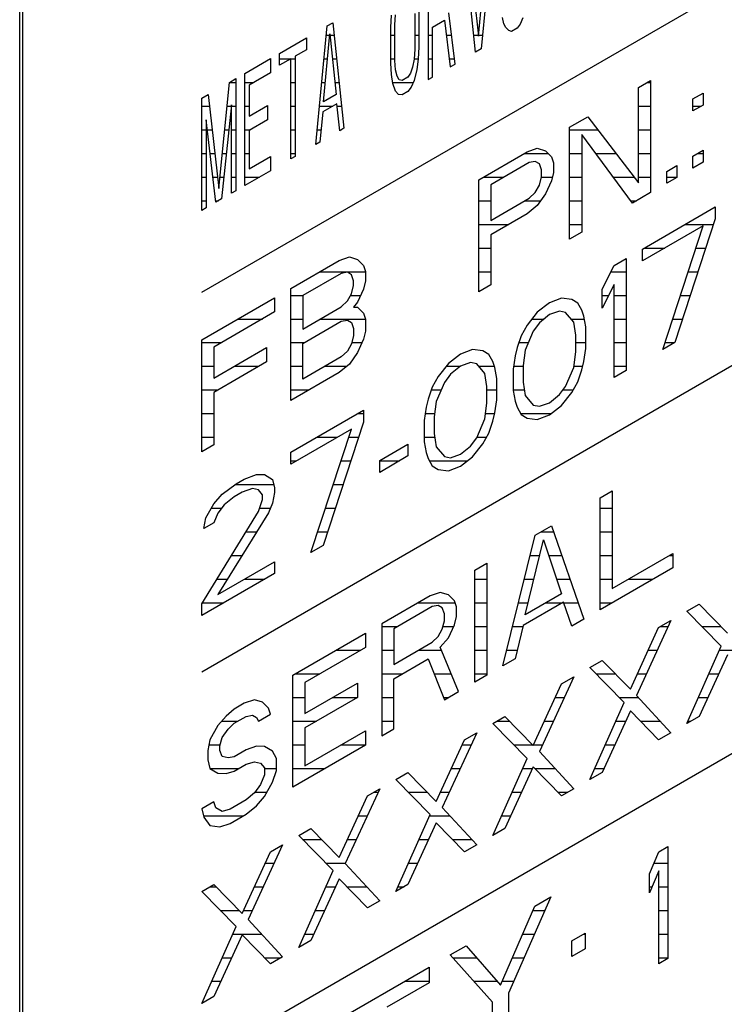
# Model space of a CAD drawing. Header units: millimetres. Extents: x 0 to 5600, y -1552 to 3960.
# Tile 121 of 199: x 4513 to 4530, y 2440 to 2463. Entities that reach past the tile are written whole.
import ezdxf

# ---------------------------------------------------------------- set-up
doc = ezdxf.new("R2010")
doc.units = ezdxf.units.MM
doc.header["$LTSCALE"] = 308
doc.layers.get('0').update_dxf_attribs({"linetype": 'CONTINUOUS'})

msp = doc.modelspace()

# ---------------------------------------------------------------- linework, layer by layer
at = {"color": 7, "linetype": 'Continuous'}
for p, q in [((4517.555, 2456.422), (4543.986, 2471.683)), ((4513.241, 2467.486), (4513.241, 2431.56)), ((4513.312, 2467.445), (4513.312, 2431.519)), ((4524.107, 2462.483), (4524.341, 2464.933)), ((4524.442, 2464.991), (4524.174, 2462.183)), ((4524.04, 2462.106), (4523.772, 2464.605)), ((4523.872, 2464.663), (4524.107, 2462.483)), ((4522.917, 2464.111), (4522.917, 2461.457)), ((4522.029, 2462.695), (4522.046, 2462.987)), ((4522.129, 2462.753), (4522.146, 2462.989)), ((4522.599, 2463.024), (4522.599, 2462.177)), ((4522.699, 2463.082), (4522.699, 2462.235)), ((4523.554, 2461.825), (4523.403, 2463.037)), ((4520.253, 2459.919), (4520.521, 2462.728)), ((4520.521, 2462.728), (4520.655, 2462.805)), ((4520.655, 2462.805), (4520.923, 2460.306)), ((4522.129, 2461.906), (4522.129, 2462.753)), ((4523.018, 2462.701), (4523.302, 2462.866)), ((4523.302, 2462.866), (4523.436, 2461.757)), ((4524.71, 2462.775), (4524.676, 2462.925)), ((4524.76, 2462.691), (4524.71, 2462.775)), ((4525.095, 2462.772), (4525.028, 2462.676)), ((4525.162, 2462.923), (4525.095, 2462.772)), ((4517.555, 2447.441), (4543.986, 2462.701)), ((4520.437, 2460.929), (4520.588, 2462.541)), ((4520.588, 2462.541), (4520.739, 2461.103)), ((4522.029, 2461.848), (4522.029, 2462.695)), ((4523.018, 2461.516), (4523.018, 2462.701)), ((4524.827, 2462.617), (4524.76, 2462.691)), ((4524.894, 2462.599), (4524.827, 2462.617)), ((4525.028, 2462.676), (4524.894, 2462.599)), ((4519.398, 2462.079), (4520.035, 2462.447)), ((4520.035, 2462.447), (4520.035, 2462.165)), ((4519.398, 2461.797), (4519.398, 2462.079)), ((4520.035, 2462.165), (4519.767, 2462.01)), ((4519.767, 2462.01), (4519.767, 2459.639)), ((4522.599, 2462.177), (4522.582, 2461.942)), ((4522.699, 2462.235), (4522.682, 2461.943)), ((4524.174, 2462.183), (4524.04, 2462.106)), ((4518.577, 2461.605), (4519.18, 2461.954)), ((4519.18, 2461.954), (4519.18, 2461.615)), ((4519.666, 2461.952), (4519.398, 2461.797)), ((4519.666, 2459.581), (4519.666, 2461.952)), ((4522.046, 2461.575), (4522.029, 2461.848)), ((4522.146, 2461.69), (4522.129, 2461.906)), ((4522.582, 2461.942), (4522.548, 2461.753)), ((4522.682, 2461.943), (4522.649, 2461.698)), ((4523.436, 2461.757), (4523.554, 2461.825)), ((4518.577, 2458.952), (4518.577, 2461.605)), ((4519.18, 2461.615), (4518.678, 2461.325)), ((4522.079, 2461.369), (4522.046, 2461.575)), ((4522.18, 2461.54), (4522.146, 2461.69)), ((4522.498, 2461.611), (4522.431, 2461.516)), ((4522.548, 2461.753), (4522.498, 2461.611)), ((4522.649, 2461.698), (4522.582, 2461.433)), ((4517.957, 2458.876), (4518.208, 2461.393)), ((4518.208, 2461.393), (4518.359, 2461.48)), ((4518.359, 2461.48), (4518.359, 2458.826)), ((4518.678, 2461.325), (4518.678, 2460.591)), ((4522.146, 2461.182), (4522.079, 2461.369)), ((4522.23, 2461.456), (4522.18, 2461.54)), ((4522.297, 2461.438), (4522.23, 2461.456)), ((4522.431, 2461.516), (4522.297, 2461.438)), ((4522.582, 2461.433), (4522.515, 2461.282)), ((4522.917, 2461.457), (4523.018, 2461.516)), ((4527.896, 2461.27), (4528.183, 2461.436)), ((4528.183, 2461.436), (4528.183, 2458.783)), ((4517.555, 2461.015), (4517.706, 2461.102)), ((4517.706, 2461.102), (4517.957, 2458.876)), ((4520.739, 2461.103), (4520.437, 2460.929)), ((4522.213, 2461.108), (4522.146, 2461.182)), ((4522.297, 2461.1), (4522.213, 2461.108)), ((4522.431, 2461.177), (4522.297, 2461.1)), ((4522.515, 2461.282), (4522.431, 2461.177)), ((4527.896, 2459.012), (4527.896, 2461.27)), ((4529.189, 2461), (4529.428, 2461.139)), ((4529.428, 2461.139), (4529.428, 2460.856)), ((4517.555, 2458.362), (4517.555, 2461.015)), ((4518.259, 2460.857), (4518.024, 2458.633)), ((4518.259, 2458.768), (4518.259, 2460.857)), ((4520.755, 2460.887), (4520.42, 2460.693)), ((4520.822, 2460.248), (4520.755, 2460.887)), ((4529.189, 2460.718), (4529.189, 2461)), ((4529.428, 2460.856), (4529.189, 2460.718)), ((4518.678, 2460.591), (4519.113, 2460.842)), ((4519.113, 2460.842), (4519.113, 2460.503)), ((4520.42, 2460.693), (4520.353, 2459.977)), ((4517.655, 2460.509), (4517.655, 2458.42)), ((4517.89, 2458.555), (4517.655, 2460.509)), ((4519.113, 2460.503), (4518.678, 2460.252)), ((4526.268, 2460.331), (4526.699, 2460.579)), ((4526.699, 2460.579), (4527.896, 2459.012)), ((4518.678, 2460.252), (4518.678, 2459.349)), ((4520.923, 2460.306), (4520.822, 2460.248)), ((4526.268, 2457.677), (4526.268, 2460.331)), ((4527.753, 2458.534), (4526.556, 2460.158)), ((4526.556, 2460.158), (4526.556, 2457.843)), ((4520.353, 2459.977), (4520.253, 2459.919)), ((4524.114, 2459.087), (4525.263, 2459.75)), ((4525.263, 2459.75), (4525.502, 2459.832)), ((4525.502, 2459.832), (4525.694, 2459.773)), ((4525.694, 2459.773), (4525.837, 2459.63)), ((4529.189, 2459.645), (4529.428, 2459.784)), ((4529.428, 2459.784), (4529.428, 2459.501)), ((4518.678, 2459.349), (4519.18, 2459.639)), ((4519.18, 2459.639), (4519.18, 2459.3)), ((4519.767, 2459.639), (4519.666, 2459.581)), ((4525.311, 2459.495), (4524.401, 2458.97)), ((4525.454, 2459.522), (4525.311, 2459.495)), ((4525.55, 2459.464), (4525.454, 2459.522)), ((4525.598, 2459.322), (4525.55, 2459.464)), ((4525.837, 2459.63), (4525.885, 2459.488)), ((4525.885, 2459.488), (4525.885, 2459.262)), ((4529.189, 2459.363), (4529.189, 2459.645)), ((4529.428, 2459.501), (4529.189, 2459.363)), ((4519.18, 2459.3), (4518.577, 2458.952)), ((4525.598, 2459.153), (4525.598, 2459.322)), ((4525.885, 2459.262), (4525.837, 2459.065)), ((4528.566, 2459.286), (4528.806, 2459.424)), ((4528.566, 2459.004), (4528.566, 2459.286)), ((4528.806, 2459.424), (4528.806, 2459.142)), ((4524.114, 2456.433), (4524.114, 2459.087)), ((4525.55, 2458.956), (4525.598, 2459.153)), ((4525.837, 2459.065), (4525.694, 2458.757)), ((4528.806, 2459.142), (4528.566, 2459.004)), ((4518.359, 2458.826), (4518.259, 2458.768)), ((4524.401, 2458.97), (4524.401, 2458.123)), ((4525.311, 2458.648), (4525.454, 2458.788)), ((4525.454, 2458.788), (4525.55, 2458.956)), ((4525.694, 2458.757), (4525.502, 2458.477)), ((4528.183, 2458.783), (4527.753, 2458.534)), ((4518.024, 2458.633), (4517.89, 2458.555)), ((4524.401, 2458.123), (4525.311, 2458.648)), ((4517.655, 2458.42), (4517.555, 2458.362)), ((4525.263, 2458.282), (4524.401, 2457.785)), ((4525.502, 2458.477), (4525.263, 2458.282)), ((4527.992, 2457.447), (4529.716, 2458.442)), ((4529.716, 2458.442), (4529.716, 2458.16)), ((4529.716, 2458.16), (4528.758, 2455.236)), ((4526.556, 2457.843), (4526.268, 2457.677)), ((4529.428, 2457.994), (4527.992, 2457.165)), ((4528.471, 2455.07), (4529.428, 2457.994)), ((4524.401, 2457.785), (4524.401, 2456.599)), ((4527.992, 2457.165), (4527.992, 2457.447)), ((4519.661, 2456.516), (4520.81, 2457.179)), ((4520.81, 2457.179), (4521.05, 2457.261)), ((4521.05, 2457.261), (4521.241, 2457.202)), ((4521.241, 2457.202), (4521.385, 2457.059)), ((4527.322, 2457.06), (4527.609, 2457.226)), ((4527.609, 2457.226), (4527.609, 2454.572)), ((4521.002, 2456.895), (4520.858, 2456.868)), ((4521.098, 2456.837), (4521.002, 2456.895)), ((4521.385, 2457.059), (4521.433, 2456.918)), ((4521.433, 2456.918), (4521.433, 2456.692)), ((4527.034, 2456.499), (4527.322, 2457.06)), ((4520.858, 2456.868), (4519.949, 2456.343)), ((4521.146, 2456.695), (4521.098, 2456.837)), ((4521.146, 2456.582), (4521.146, 2456.695)), ((4521.433, 2456.692), (4521.385, 2456.495)), ((4519.661, 2453.862), (4519.661, 2456.516)), ((4521.098, 2456.385), (4521.146, 2456.582)), ((4521.385, 2456.495), (4521.241, 2456.186)), ((4524.401, 2456.599), (4524.114, 2456.433)), ((4527.322, 2456.609), (4527.034, 2456.047)), ((4527.034, 2456.047), (4527.034, 2456.499)), ((4527.322, 2454.407), (4527.322, 2456.609)), ((4517.555, 2455.3), (4519.278, 2456.295)), ((4519.278, 2456.295), (4519.278, 2455.956)), ((4519.949, 2456.343), (4519.949, 2455.553)), ((4520.858, 2456.078), (4521.002, 2456.217)), ((4521.002, 2456.217), (4521.098, 2456.385)), ((4521.241, 2456.186), (4521.146, 2456.074)), ((4526.077, 2456.285), (4525.79, 2456.176)), ((4526.316, 2456.254), (4526.077, 2456.285)), ((4526.46, 2456.167), (4526.316, 2456.254)), ((4519.278, 2455.956), (4517.842, 2455.127)), ((4519.949, 2455.553), (4520.858, 2456.078)), ((4521.146, 2456.074), (4521.241, 2456.073)), ((4521.241, 2456.073), (4521.385, 2455.93)), ((4525.502, 2455.953), (4525.263, 2455.646)), ((4525.79, 2456.176), (4525.502, 2455.953)), ((4526.029, 2455.975), (4525.79, 2455.893)), ((4526.173, 2455.945), (4526.029, 2455.975)), ((4526.556, 2455.997), (4526.46, 2456.167)), ((4526.604, 2455.855), (4526.556, 2455.997)), ((4519.949, 2455.214), (4520.858, 2455.739)), ((4520.858, 2455.739), (4521.002, 2455.766)), ((4521.002, 2455.766), (4521.098, 2455.708)), ((4521.385, 2455.93), (4521.433, 2455.788)), ((4521.433, 2455.788), (4521.433, 2455.506)), ((4525.79, 2455.893), (4525.55, 2455.699)), ((4526.364, 2455.717), (4526.173, 2455.945)), ((4526.412, 2455.406), (4526.364, 2455.717)), ((4526.651, 2455.601), (4526.604, 2455.855)), ((4521.098, 2455.708), (4521.146, 2455.566)), ((4521.146, 2455.566), (4521.146, 2455.397)), ((4521.433, 2455.506), (4521.385, 2455.309)), ((4525.263, 2455.646), (4525.119, 2455.393)), ((4525.407, 2455.503), (4525.215, 2455.054)), ((4525.55, 2455.699), (4525.407, 2455.503)), ((4526.651, 2455.092), (4526.651, 2455.601)), ((4517.555, 2452.646), (4517.555, 2455.3)), ((4521.146, 2455.397), (4521.098, 2455.2)), ((4521.385, 2455.309), (4521.241, 2455)), ((4525.119, 2455.393), (4525.024, 2455.112)), ((4526.412, 2455.011), (4526.412, 2455.406)), ((4517.842, 2455.127), (4517.842, 2454.393)), ((4517.842, 2454.393), (4519.087, 2455.112)), ((4519.087, 2455.112), (4519.087, 2454.773)), ((4519.949, 2454.367), (4519.949, 2455.214)), ((4521.002, 2455.032), (4520.858, 2454.892)), ((4521.098, 2455.2), (4521.002, 2455.032)), ((4523.97, 2455.069), (4523.683, 2454.959)), ((4524.21, 2455.038), (4523.97, 2455.069)), ((4524.353, 2454.951), (4524.21, 2455.038)), ((4525.024, 2455.112), (4524.976, 2454.915)), ((4525.215, 2455.054), (4525.167, 2454.687)), ((4526.604, 2454.782), (4526.651, 2455.092)), ((4528.758, 2455.236), (4528.471, 2455.07)), ((4520.858, 2454.892), (4519.949, 2454.367)), ((4521.241, 2455), (4521.05, 2454.72)), ((4523.683, 2454.959), (4523.396, 2454.737)), ((4524.449, 2454.781), (4524.353, 2454.951)), ((4524.976, 2454.915), (4524.928, 2454.605)), ((4526.364, 2454.644), (4526.412, 2455.011)), ((4526.556, 2454.585), (4526.604, 2454.782)), ((4519.087, 2454.773), (4517.842, 2454.054)), ((4521.05, 2454.72), (4520.81, 2454.526)), ((4523.396, 2454.737), (4523.156, 2454.43)), ((4523.683, 2454.677), (4523.444, 2454.483)), ((4523.922, 2454.759), (4523.683, 2454.677)), ((4524.066, 2454.729), (4523.922, 2454.759)), ((4524.258, 2454.501), (4524.066, 2454.729)), ((4524.497, 2454.639), (4524.449, 2454.781)), ((4524.545, 2454.384), (4524.497, 2454.639)), ((4524.928, 2454.605), (4524.928, 2454.097)), ((4525.167, 2454.687), (4525.167, 2454.292)), ((4526.173, 2454.195), (4526.364, 2454.644)), ((4526.46, 2454.304), (4526.556, 2454.585)), ((4527.609, 2454.572), (4527.322, 2454.407)), ((4520.81, 2454.526), (4519.661, 2453.862)), ((4523.156, 2454.43), (4523.013, 2454.177)), ((4523.444, 2454.483), (4523.3, 2454.287)), ((4524.305, 2454.19), (4524.258, 2454.501)), ((4524.545, 2453.876), (4524.545, 2454.384)), ((4523.013, 2454.177), (4522.917, 2453.896)), ((4523.3, 2454.287), (4523.109, 2453.837)), ((4524.305, 2453.794), (4524.305, 2454.19)), ((4524.928, 2454.097), (4524.976, 2453.843)), ((4525.167, 2454.292), (4525.215, 2453.981)), ((4526.029, 2453.999), (4526.173, 2454.195)), ((4526.316, 2454.052), (4526.46, 2454.304)), ((4517.842, 2454.054), (4517.842, 2452.812)), ((4522.917, 2453.896), (4522.869, 2453.699)), ((4524.497, 2453.566), (4524.545, 2453.876)), ((4525.215, 2453.981), (4525.407, 2453.753)), ((4525.79, 2453.804), (4526.029, 2453.999)), ((4526.077, 2453.744), (4526.316, 2454.052)), ((4519.661, 2452.638), (4521.385, 2453.633)), ((4521.385, 2453.633), (4521.385, 2453.35)), ((4522.869, 2453.699), (4522.821, 2453.389)), ((4523.109, 2453.837), (4523.061, 2453.471)), ((4524.258, 2453.428), (4524.305, 2453.794)), ((4524.976, 2453.843), (4525.024, 2453.701)), ((4525.024, 2453.701), (4525.119, 2453.53)), ((4525.407, 2453.753), (4525.55, 2453.723)), ((4525.55, 2453.723), (4525.79, 2453.804)), ((4525.79, 2453.522), (4526.077, 2453.744)), ((4517.555, 2438.255), (4543.986, 2453.515)), ((4522.821, 2453.389), (4522.821, 2452.881)), ((4523.061, 2453.471), (4523.061, 2453.076)), ((4524.066, 2452.979), (4524.258, 2453.428)), ((4524.449, 2453.369), (4524.497, 2453.566)), ((4525.119, 2453.53), (4525.263, 2453.444)), ((4525.263, 2453.444), (4525.502, 2453.413)), ((4525.502, 2453.413), (4525.79, 2453.522)), ((4521.098, 2453.185), (4519.661, 2452.355)), ((4520.14, 2450.26), (4521.098, 2453.185)), ((4521.385, 2453.35), (4520.427, 2450.426)), ((4524.353, 2453.088), (4524.449, 2453.369)), ((4523.061, 2453.076), (4523.109, 2452.765)), ((4523.922, 2452.783), (4524.066, 2452.979)), ((4524.21, 2452.836), (4524.353, 2453.088)), ((4517.842, 2452.812), (4517.555, 2452.646)), ((4521.768, 2452.442), (4522.438, 2452.829)), ((4522.438, 2452.829), (4522.438, 2452.547)), ((4522.821, 2452.881), (4522.869, 2452.626)), ((4523.109, 2452.765), (4523.3, 2452.536)), ((4523.683, 2452.588), (4523.922, 2452.783)), ((4523.97, 2452.528), (4524.21, 2452.836)), ((4519.661, 2452.355), (4519.661, 2452.638)), ((4522.438, 2452.547), (4521.768, 2452.16)), ((4522.869, 2452.626), (4522.917, 2452.485)), ((4522.917, 2452.485), (4523.013, 2452.314)), ((4523.3, 2452.536), (4523.444, 2452.506)), ((4523.444, 2452.506), (4523.683, 2452.588)), ((4523.683, 2452.306), (4523.97, 2452.528)), ((4521.768, 2452.16), (4521.768, 2452.442)), ((4523.013, 2452.314), (4523.156, 2452.228)), ((4523.156, 2452.228), (4523.396, 2452.196)), ((4523.396, 2452.196), (4523.683, 2452.306)), ((4518.369, 2451.891), (4518.56, 2452.002)), ((4518.56, 2452.002), (4518.847, 2452.111)), ((4518.847, 2452.111), (4519.039, 2452.109)), ((4519.039, 2452.109), (4519.23, 2451.994)), ((4519.23, 2451.994), (4519.278, 2451.795)), ((4518.034, 2451.641), (4518.369, 2451.891)), ((4518.752, 2451.774), (4518.512, 2451.692)), ((4518.895, 2451.744), (4518.752, 2451.774)), ((4519.278, 2451.795), (4519.278, 2451.682)), ((4517.842, 2451.418), (4518.034, 2451.641)), ((4518.321, 2451.581), (4518.081, 2451.387)), ((4518.512, 2451.692), (4518.321, 2451.581)), ((4518.991, 2451.63), (4518.895, 2451.744)), ((4518.991, 2451.517), (4518.991, 2451.63)), ((4519.278, 2451.682), (4519.23, 2451.429)), ((4526.987, 2451.559), (4527.274, 2451.725)), ((4526.987, 2448.906), (4526.987, 2451.559)), ((4527.274, 2451.725), (4527.274, 2449.41)), ((4517.651, 2451.081), (4517.842, 2451.418)), ((4518.081, 2451.387), (4517.938, 2451.191)), ((4518.895, 2451.235), (4518.991, 2451.517)), ((4519.23, 2451.429), (4519.135, 2451.204)), ((4517.555, 2449.05), (4518.895, 2451.235)), ((4517.603, 2450.828), (4517.651, 2451.081)), ((4517.938, 2451.191), (4517.842, 2450.966)), ((4519.135, 2451.204), (4517.938, 2449.271)), ((4517.842, 2450.966), (4517.603, 2450.828)), ((4525.454, 2450.675), (4525.837, 2450.896)), ((4525.837, 2450.896), (4526.604, 2448.685)), ((4524.688, 2447.579), (4525.454, 2450.675)), ((4520.427, 2450.426), (4520.14, 2450.26)), ((4525.215, 2448.786), (4525.646, 2450.56)), ((4525.646, 2450.56), (4526.077, 2449.284)), ((4527.274, 2449.41), (4528.71, 2450.24)), ((4528.71, 2450.24), (4528.71, 2449.901)), ((4517.938, 2449.271), (4519.278, 2450.045)), ((4519.278, 2450.045), (4519.278, 2449.763)), ((4524.018, 2449.846), (4524.305, 2450.012)), ((4524.305, 2450.012), (4524.305, 2447.358)), ((4528.71, 2449.901), (4526.987, 2448.906)), ((4519.278, 2449.763), (4517.555, 2448.768)), ((4524.018, 2447.192), (4524.018, 2449.846)), ((4522.965, 2449.238), (4521.816, 2448.574)), ((4523.204, 2449.319), (4522.965, 2449.238)), ((4523.396, 2449.261), (4523.204, 2449.319)), ((4523.539, 2449.118), (4523.396, 2449.261)), ((4526.077, 2449.284), (4525.215, 2448.786)), ((4517.555, 2448.768), (4517.555, 2449.05)), ((4523.013, 2448.983), (4522.103, 2448.458)), ((4523.156, 2449.009), (4523.013, 2448.983)), ((4523.252, 2448.952), (4523.156, 2449.009)), ((4523.587, 2448.976), (4523.539, 2449.118)), ((4523.587, 2448.75), (4523.587, 2448.976)), ((4526.125, 2449.086), (4525.167, 2448.533)), ((4526.316, 2448.519), (4526.125, 2449.086)), ((4529.045, 2448.87), (4529.332, 2449.036)), ((4529.332, 2449.036), (4530.003, 2448.35)), ((4523.3, 2448.81), (4523.252, 2448.952)), ((4523.3, 2448.641), (4523.3, 2448.81)), ((4523.539, 2448.553), (4523.587, 2448.75)), ((4529.859, 2448.041), (4529.045, 2448.87)), ((4521.816, 2448.574), (4521.816, 2445.921)), ((4523.252, 2448.444), (4523.3, 2448.641)), ((4523.396, 2448.244), (4523.539, 2448.553)), ((4525.167, 2448.533), (4524.976, 2447.745)), ((4526.604, 2448.685), (4526.316, 2448.519)), ((4528.662, 2448.649), (4527.848, 2446.88)), ((4528.375, 2448.483), (4528.662, 2448.649)), ((4519.709, 2447.358), (4521.433, 2448.353)), ((4521.433, 2448.353), (4521.433, 2448.014)), ((4522.103, 2448.458), (4522.103, 2447.611)), ((4523.013, 2448.136), (4523.156, 2448.275)), ((4523.156, 2448.275), (4523.252, 2448.444)), ((4527.705, 2447.023), (4528.375, 2448.483)), ((4522.103, 2447.611), (4523.013, 2448.136)), ((4523.204, 2448.021), (4523.396, 2448.244)), ((4529.045, 2446.216), (4529.859, 2448.041)), ((4521.433, 2448.014), (4519.997, 2447.185)), ((4523.635, 2446.971), (4523.204, 2448.021)), ((4530.003, 2447.842), (4529.332, 2446.382)), ((4522.103, 2447.272), (4522.917, 2447.742)), ((4522.917, 2447.742), (4523.3, 2446.777)), ((4524.976, 2447.745), (4524.688, 2447.579)), ((4526.747, 2447.543), (4527.034, 2447.709)), ((4527.034, 2447.709), (4527.705, 2447.023)), ((4519.709, 2444.704), (4519.709, 2447.358)), ((4524.305, 2447.358), (4524.018, 2447.192)), ((4527.561, 2446.714), (4526.747, 2447.543)), ((4519.997, 2447.185), (4519.997, 2446.451)), ((4519.997, 2446.451), (4521.241, 2447.17)), ((4521.241, 2447.17), (4521.241, 2446.831)), ((4522.103, 2446.086), (4522.103, 2447.272)), ((4525.407, 2445.696), (4526.077, 2447.156)), ((4526.364, 2447.322), (4525.55, 2445.553)), ((4526.077, 2447.156), (4526.364, 2447.322)), ((4523.3, 2446.777), (4523.635, 2446.971)), ((4527.848, 2446.88), (4528.662, 2445.995)), ((4518.56, 2446.695), (4518.321, 2446.556)), ((4518.8, 2446.776), (4518.56, 2446.695)), ((4518.991, 2446.717), (4518.8, 2446.776)), ((4519.135, 2446.575), (4518.991, 2446.717)), ((4521.241, 2446.831), (4519.997, 2446.112)), ((4526.747, 2444.889), (4527.561, 2446.714)), ((4518.321, 2446.556), (4518.129, 2446.389)), ((4518.608, 2446.383), (4518.752, 2446.41)), ((4518.752, 2446.41), (4518.847, 2446.352)), ((4518.895, 2446.267), (4519.183, 2446.433)), ((4519.183, 2446.433), (4519.135, 2446.575)), ((4527.705, 2446.515), (4527.034, 2445.055)), ((4528.375, 2445.829), (4527.705, 2446.515)), ((4517.938, 2446.166), (4517.746, 2445.829)), ((4518.129, 2446.389), (4517.938, 2446.166)), ((4518.177, 2446.078), (4518.321, 2446.218)), ((4518.321, 2446.218), (4518.608, 2446.383)), ((4518.847, 2446.352), (4518.895, 2446.267)), ((4524.449, 2446.216), (4524.736, 2446.382)), ((4525.263, 2445.387), (4524.449, 2446.216)), ((4524.736, 2446.382), (4525.407, 2445.696)), ((4529.332, 2446.382), (4529.045, 2446.216)), ((4518.034, 2445.882), (4518.177, 2446.078)), ((4519.997, 2446.112), (4519.997, 2445.209)), ((4519.997, 2445.209), (4521.433, 2446.038)), ((4521.433, 2446.038), (4521.433, 2445.699)), ((4521.816, 2445.921), (4522.103, 2446.086)), ((4524.066, 2445.995), (4523.252, 2444.226)), ((4523.779, 2445.829), (4524.066, 2445.995)), ((4528.662, 2445.995), (4528.375, 2445.829)), ((4517.746, 2445.829), (4517.698, 2445.576)), ((4517.986, 2445.685), (4518.034, 2445.882)), ((4521.433, 2445.699), (4519.709, 2444.704)), ((4523.109, 2444.369), (4523.779, 2445.829)), ((4517.698, 2445.576), (4517.698, 2445.35)), ((4517.986, 2445.572), (4517.986, 2445.685)), ((4518.034, 2445.431), (4517.986, 2445.572)), ((4518.608, 2445.593), (4518.321, 2445.427)), ((4518.847, 2445.675), (4518.608, 2445.593)), ((4519.039, 2445.672), (4518.847, 2445.675)), ((4519.23, 2445.557), (4519.039, 2445.672)), ((4519.326, 2445.387), (4519.23, 2445.557)), ((4525.55, 2445.553), (4526.364, 2444.668)), ((4517.698, 2445.35), (4517.746, 2445.152)), ((4518.177, 2445.401), (4518.034, 2445.431)), ((4518.321, 2445.427), (4518.177, 2445.401)), ((4518.321, 2445.088), (4518.608, 2445.254)), ((4518.608, 2445.254), (4518.8, 2445.308)), ((4518.8, 2445.308), (4518.943, 2445.278)), ((4518.943, 2445.278), (4519.039, 2445.164)), ((4519.326, 2445.104), (4519.326, 2445.387)), ((4524.449, 2443.562), (4525.263, 2445.387)), ((4517.746, 2445.152), (4517.938, 2445.037)), ((4517.938, 2445.037), (4518.129, 2445.034)), ((4518.129, 2445.034), (4518.321, 2445.088)), ((4519.039, 2444.995), (4518.943, 2444.77)), ((4519.039, 2445.164), (4519.039, 2444.995)), ((4519.23, 2444.823), (4519.326, 2445.104)), ((4522.151, 2444.889), (4522.438, 2445.055)), ((4522.438, 2445.055), (4523.109, 2444.369)), ((4525.407, 2445.188), (4524.736, 2443.728)), ((4526.077, 2444.502), (4525.407, 2445.188)), ((4527.034, 2445.055), (4526.747, 2444.889)), ((4518.943, 2444.77), (4518.8, 2444.574)), ((4519.039, 2444.487), (4519.23, 2444.823)), ((4522.965, 2444.061), (4522.151, 2444.889)), ((4518.8, 2444.574), (4518.608, 2444.407)), ((4521.768, 2444.668), (4520.954, 2442.9)), ((4521.481, 2444.502), (4521.768, 2444.668)), ((4526.364, 2444.668), (4526.077, 2444.502)), ((4517.842, 2444.36), (4517.555, 2444.194)), ((4517.89, 2444.219), (4517.842, 2444.36)), ((4518.608, 2444.407), (4518.225, 2444.186)), ((4518.847, 2444.263), (4519.039, 2444.487)), ((4520.81, 2443.043), (4521.481, 2444.502)), ((4517.555, 2444.194), (4517.603, 2443.996)), ((4518.034, 2444.132), (4517.89, 2444.219)), ((4518.225, 2444.186), (4518.034, 2444.132)), ((4518.225, 2443.847), (4518.608, 2444.069)), ((4518.608, 2444.069), (4518.847, 2444.263)), ((4522.151, 2442.236), (4522.965, 2444.061)), ((4523.252, 2444.226), (4524.066, 2443.341)), ((4517.603, 2443.996), (4517.746, 2443.797)), ((4517.986, 2443.766), (4518.225, 2443.847)), ((4523.109, 2443.861), (4522.438, 2442.402)), ((4523.779, 2443.175), (4523.109, 2443.861)), ((4517.746, 2443.797), (4517.986, 2443.766)), ((4519.853, 2443.562), (4520.14, 2443.728)), ((4520.14, 2443.728), (4520.81, 2443.043)), ((4524.736, 2443.728), (4524.449, 2443.562)), ((4520.667, 2442.734), (4519.853, 2443.562)), ((4518.512, 2441.716), (4519.183, 2443.176)), ((4519.47, 2443.341), (4518.656, 2441.573)), ((4519.183, 2443.176), (4519.47, 2443.341)), ((4524.066, 2443.341), (4523.779, 2443.175)), ((4528.161, 2442.657), (4528.377, 2443.176)), ((4528.377, 2443.176), (4528.592, 2443.301)), ((4528.592, 2443.301), (4528.592, 2440.647)), ((4520.954, 2442.9), (4521.768, 2442.015)), ((4519.853, 2440.909), (4520.667, 2442.734)), ((4528.377, 2442.725), (4528.161, 2442.205)), ((4528.377, 2440.523), (4528.377, 2442.725)), ((4520.81, 2442.534), (4520.14, 2441.075)), ((4521.481, 2441.849), (4520.81, 2442.534)), ((4528.161, 2442.205), (4528.161, 2442.657)), ((4517.555, 2442.236), (4517.842, 2442.402)), ((4518.369, 2441.407), (4517.555, 2442.236)), ((4517.842, 2442.402), (4518.512, 2441.716)), ((4522.438, 2442.402), (4522.151, 2442.236)), ((4521.768, 2442.015), (4521.481, 2441.849)), ((4525.819, 2442.108), (4524.817, 2439.832)), ((4525.443, 2441.891), (4525.819, 2442.108)), ((4524.63, 2440.018), (4525.443, 2441.891)), ((4518.656, 2441.573), (4519.47, 2440.688)), ((4517.555, 2439.582), (4518.369, 2441.407)), ((4518.512, 2441.208), (4517.842, 2439.748)), ((4519.183, 2440.522), (4518.512, 2441.208)), ((4520.14, 2441.075), (4519.853, 2440.909)), ((4526.32, 2441.068), (4526.633, 2441.249)), ((4526.32, 2440.699), (4526.32, 2441.068)), ((4526.633, 2441.249), (4526.633, 2440.88)), ((4523.44, 2440.734), (4523.816, 2440.951)), ((4523.816, 2440.951), (4524.63, 2440.018)), ((4526.633, 2440.88), (4526.32, 2440.699)), ((4519.47, 2440.688), (4519.183, 2440.522)), ((4524.442, 2439.615), (4523.44, 2440.734)), ((4528.592, 2440.647), (4528.377, 2440.523)), ((4520.56, 2439.072), (4522.939, 2440.445)), ((4522.939, 2440.445), (4522.939, 2440.076)), ((4522.939, 2440.076), (4521.937, 2439.498)), ((4517.842, 2439.748), (4517.555, 2439.582)), ((4524.817, 2439.832), (4524.817, 2438.06)), ((4524.442, 2437.843), (4524.442, 2439.615))]:
    msp.add_line(p, q, dxfattribs=at)
at = {"color": 2, "linetype": 'Continuous'}
for p, q in [((4520.5, 2462.51), (4520.585, 2462.51)), ((4520.591, 2462.51), (4520.687, 2462.51)), ((4522.029, 2462.51), (4522.129, 2462.51)), ((4522.599, 2462.51), (4522.699, 2462.51)), ((4522.917, 2462.51), (4523.018, 2462.51)), ((4523.345, 2462.51), (4523.469, 2462.51)), ((4523.996, 2462.51), (4524.104, 2462.51)), ((4524.109, 2462.51), (4524.205, 2462.51)), ((4519.173, 2461.95), (4519.18, 2461.95)), ((4519.398, 2461.95), (4519.662, 2461.95)), ((4519.666, 2461.95), (4519.767, 2461.95)), ((4520.446, 2461.95), (4520.532, 2461.95)), ((4520.65, 2461.95), (4520.747, 2461.95)), ((4522.029, 2461.95), (4522.129, 2461.95)), ((4522.582, 2461.95), (4522.683, 2461.95)), ((4522.917, 2461.95), (4523.018, 2461.95)), ((4523.413, 2461.95), (4523.538, 2461.95)), ((4518.208, 2461.39), (4518.359, 2461.39)), ((4518.577, 2461.39), (4518.79, 2461.39)), ((4519.666, 2461.39), (4519.767, 2461.39)), ((4520.393, 2461.39), (4520.48, 2461.39)), ((4520.709, 2461.39), (4520.807, 2461.39)), ((4522.076, 2461.39), (4522.563, 2461.39)), ((4528.103, 2461.39), (4528.183, 2461.39)), ((4517.555, 2460.83), (4517.736, 2460.83)), ((4518.152, 2460.83), (4518.256, 2460.83)), ((4518.259, 2460.83), (4518.359, 2460.83)), ((4518.577, 2460.83), (4518.678, 2460.83)), ((4519.091, 2460.83), (4519.113, 2460.83)), ((4519.666, 2460.83), (4519.767, 2460.83)), ((4520.34, 2460.83), (4520.656, 2460.83)), ((4520.761, 2460.83), (4520.867, 2460.83)), ((4527.896, 2460.83), (4528.183, 2460.83)), ((4529.189, 2460.83), (4529.382, 2460.83)), ((4517.555, 2460.27), (4517.655, 2460.27)), ((4517.684, 2460.27), (4517.8, 2460.27)), ((4518.096, 2460.27), (4518.197, 2460.27)), ((4518.259, 2460.27), (4518.359, 2460.27)), ((4518.577, 2460.27), (4518.708, 2460.27)), ((4519.666, 2460.27), (4519.767, 2460.27)), ((4520.286, 2460.27), (4520.381, 2460.27)), ((4520.82, 2460.27), (4520.86, 2460.27)), ((4526.268, 2460.27), (4526.936, 2460.27)), ((4527.896, 2460.27), (4528.183, 2460.27)), ((4517.555, 2459.71), (4517.655, 2459.71)), ((4517.751, 2459.71), (4517.863, 2459.71)), ((4518.04, 2459.71), (4518.138, 2459.71)), ((4518.259, 2459.71), (4518.359, 2459.71)), ((4518.577, 2459.71), (4518.678, 2459.71)), ((4519.666, 2459.71), (4519.767, 2459.71)), ((4525.193, 2459.71), (4525.758, 2459.71)), ((4526.268, 2459.71), (4526.556, 2459.71)), ((4526.886, 2459.71), (4527.363, 2459.71)), ((4527.896, 2459.71), (4528.183, 2459.71)), ((4529.3, 2459.71), (4529.428, 2459.71)), ((4517.555, 2459.15), (4517.655, 2459.15)), ((4517.819, 2459.15), (4517.926, 2459.15)), ((4517.984, 2459.15), (4518.079, 2459.15)), ((4518.259, 2459.15), (4518.359, 2459.15)), ((4518.577, 2459.15), (4518.92, 2459.15)), ((4524.223, 2459.15), (4524.712, 2459.15)), ((4525.597, 2459.15), (4525.858, 2459.15)), ((4526.268, 2459.15), (4526.556, 2459.15)), ((4527.299, 2459.15), (4527.791, 2459.15)), ((4527.896, 2459.15), (4528.183, 2459.15)), ((4528.566, 2459.15), (4528.806, 2459.15)), ((4517.555, 2458.59), (4517.655, 2458.59)), ((4517.886, 2458.59), (4517.95, 2458.59)), ((4524.114, 2458.59), (4524.401, 2458.59)), ((4525.209, 2458.59), (4525.58, 2458.59)), ((4526.268, 2458.59), (4526.556, 2458.59)), ((4527.711, 2458.59), (4527.849, 2458.59)), ((4524.114, 2458.03), (4524.826, 2458.03)), ((4526.268, 2458.03), (4526.556, 2458.03)), ((4529.001, 2458.03), (4529.673, 2458.03)), ((4524.114, 2457.47), (4524.401, 2457.47)), ((4528.031, 2457.47), (4528.52, 2457.47)), ((4529.256, 2457.47), (4529.489, 2457.47)), ((4520.343, 2456.91), (4521.433, 2456.91)), ((4524.114, 2456.91), (4524.401, 2456.91)), ((4527.245, 2456.91), (4527.609, 2456.91)), ((4529.073, 2456.91), (4529.306, 2456.91)), ((4519.661, 2456.35), (4519.96, 2456.35)), ((4521.077, 2456.35), (4521.317, 2456.35)), ((4527.034, 2456.35), (4527.189, 2456.35)), ((4527.322, 2456.35), (4527.609, 2456.35)), ((4528.89, 2456.35), (4529.123, 2456.35)), ((4518.403, 2455.79), (4518.99, 2455.79)), ((4519.661, 2455.79), (4519.949, 2455.79)), ((4520.359, 2455.79), (4521.432, 2455.79)), ((4525.375, 2455.79), (4525.662, 2455.79)), ((4526.303, 2455.79), (4526.616, 2455.79)), ((4527.322, 2455.79), (4527.609, 2455.79)), ((4528.706, 2455.79), (4528.939, 2455.79)), ((4517.555, 2455.23), (4518.02, 2455.23)), ((4519.661, 2455.23), (4519.976, 2455.23)), ((4521.105, 2455.23), (4521.348, 2455.23)), ((4525.064, 2455.23), (4525.29, 2455.23)), ((4526.412, 2455.23), (4526.651, 2455.23)), ((4527.322, 2455.23), (4527.609, 2455.23)), ((4528.523, 2455.23), (4528.747, 2455.23)), ((4517.555, 2454.67), (4517.842, 2454.67)), ((4518.321, 2454.67), (4518.908, 2454.67)), ((4519.661, 2454.67), (4519.949, 2454.67)), ((4520.473, 2454.67), (4520.987, 2454.67)), ((4523.343, 2454.67), (4523.674, 2454.67)), ((4524.116, 2454.67), (4524.487, 2454.67)), ((4524.938, 2454.67), (4525.167, 2454.67)), ((4526.367, 2454.67), (4526.576, 2454.67)), ((4527.322, 2454.67), (4527.609, 2454.67)), ((4517.555, 2454.11), (4517.938, 2454.11)), ((4519.661, 2454.11), (4520.09, 2454.11)), ((4522.99, 2454.11), (4523.225, 2454.11)), ((4524.305, 2454.11), (4524.545, 2454.11)), ((4524.928, 2454.11), (4525.195, 2454.11)), ((4526.11, 2454.11), (4526.349, 2454.11)), ((4517.555, 2453.55), (4517.842, 2453.55)), ((4521.241, 2453.55), (4521.385, 2453.55)), ((4522.846, 2453.55), (4523.071, 2453.55)), ((4524.273, 2453.55), (4524.493, 2453.55)), ((4525.109, 2453.55), (4525.825, 2453.55)), ((4517.555, 2452.99), (4517.842, 2452.99)), ((4520.271, 2452.99), (4520.76, 2452.99)), ((4521.034, 2452.99), (4521.267, 2452.99)), ((4522.821, 2452.99), (4523.074, 2452.99)), ((4524.071, 2452.99), (4524.297, 2452.99)), ((4519.661, 2452.43), (4519.79, 2452.43)), ((4520.85, 2452.43), (4521.083, 2452.43)), ((4521.768, 2452.43), (4522.235, 2452.43)), ((4522.948, 2452.43), (4523.843, 2452.43)), ((4518.34, 2451.87), (4519.26, 2451.87)), ((4520.667, 2451.87), (4520.9, 2451.87)), ((4517.78, 2451.31), (4518.025, 2451.31)), ((4518.921, 2451.31), (4519.18, 2451.31)), ((4520.484, 2451.31), (4520.717, 2451.31)), ((4526.987, 2451.31), (4527.274, 2451.31)), ((4518.597, 2450.75), (4518.853, 2450.75)), ((4520.3, 2450.75), (4520.533, 2450.75)), ((4525.584, 2450.75), (4525.888, 2450.75)), ((4526.987, 2450.75), (4527.274, 2450.75)), ((4518.254, 2450.19), (4518.506, 2450.19)), ((4525.334, 2450.19), (4525.556, 2450.19)), ((4525.771, 2450.19), (4526.082, 2450.19)), ((4526.987, 2450.19), (4527.274, 2450.19)), ((4528.623, 2450.19), (4528.71, 2450.19)), ((4517.91, 2449.63), (4518.16, 2449.63)), ((4518.559, 2449.63), (4519.048, 2449.63)), ((4524.018, 2449.63), (4524.305, 2449.63)), ((4525.196, 2449.63), (4525.42, 2449.63)), ((4525.96, 2449.63), (4526.276, 2449.63)), ((4526.987, 2449.63), (4527.274, 2449.63)), ((4527.653, 2449.63), (4528.24, 2449.63)), ((4517.567, 2449.07), (4518.078, 2449.07)), ((4522.674, 2449.07), (4523.556, 2449.07)), ((4524.018, 2449.07), (4524.305, 2449.07)), ((4525.057, 2449.07), (4525.284, 2449.07)), ((4525.705, 2449.07), (4526.097, 2449.07)), ((4526.13, 2449.07), (4526.47, 2449.07)), ((4526.987, 2449.07), (4527.27, 2449.07)), ((4521.816, 2448.51), (4522.193, 2448.51)), ((4523.268, 2448.51), (4523.519, 2448.51)), ((4524.018, 2448.51), (4524.305, 2448.51)), ((4524.919, 2448.51), (4525.162, 2448.51)), ((4528.422, 2448.51), (4528.598, 2448.51)), ((4529.399, 2448.51), (4529.847, 2448.51)), ((4520.734, 2447.95), (4521.321, 2447.95)), ((4521.816, 2447.95), (4522.103, 2447.95)), ((4522.69, 2447.95), (4523.233, 2447.95)), ((4524.018, 2447.95), (4524.305, 2447.95)), ((4524.78, 2447.95), (4525.025, 2447.95)), ((4528.13, 2447.95), (4528.341, 2447.95)), ((4529.818, 2447.95), (4530.383, 2447.95)), ((4519.764, 2447.39), (4520.351, 2447.39)), ((4521.816, 2447.39), (4522.307, 2447.39)), ((4523.057, 2447.39), (4523.463, 2447.39)), ((4524.018, 2447.39), (4524.305, 2447.39)), ((4526.898, 2447.39), (4527.346, 2447.39)), ((4527.873, 2447.39), (4528.083, 2447.39)), ((4529.569, 2447.39), (4529.795, 2447.39)), ((4519.709, 2446.83), (4519.997, 2446.83)), ((4520.652, 2446.83), (4521.239, 2446.83)), ((4521.816, 2446.83), (4522.103, 2446.83)), ((4523.279, 2446.83), (4523.39, 2446.83)), ((4525.927, 2446.83), (4526.138, 2446.83)), ((4527.448, 2446.83), (4527.895, 2446.83)), ((4529.319, 2446.83), (4529.538, 2446.83)), ((4518.027, 2446.27), (4518.411, 2446.27)), ((4518.894, 2446.27), (4518.9, 2446.27)), ((4519.709, 2446.27), (4520.269, 2446.27)), ((4521.816, 2446.27), (4522.103, 2446.27)), ((4524.542, 2446.27), (4524.846, 2446.27)), ((4525.67, 2446.27), (4525.88, 2446.27)), ((4527.363, 2446.27), (4527.592, 2446.27)), ((4527.944, 2446.27), (4528.41, 2446.27)), ((4529.069, 2446.27), (4529.138, 2446.27)), ((4517.724, 2445.71), (4517.992, 2445.71)), ((4519.709, 2445.71), (4519.997, 2445.71)), ((4520.864, 2445.71), (4521.433, 2445.71)), ((4523.724, 2445.71), (4523.935, 2445.71)), ((4524.947, 2445.71), (4525.393, 2445.71)), ((4525.413, 2445.71), (4525.622, 2445.71)), ((4527.113, 2445.71), (4527.335, 2445.71)), ((4517.75, 2445.15), (4518.427, 2445.15)), ((4519.039, 2445.15), (4519.326, 2445.15)), ((4519.709, 2445.15), (4520.48, 2445.15)), ((4523.467, 2445.15), (4523.677, 2445.15)), ((4525.157, 2445.15), (4525.389, 2445.15)), ((4525.444, 2445.15), (4525.921, 2445.15)), ((4526.863, 2445.15), (4527.078, 2445.15)), ((4518.811, 2444.59), (4519.098, 2444.59)), ((4521.632, 2444.59), (4521.732, 2444.59)), ((4522.445, 2444.59), (4522.893, 2444.59)), ((4523.21, 2444.59), (4523.419, 2444.59)), ((4524.907, 2444.59), (4525.132, 2444.59)), ((4525.992, 2444.59), (4526.228, 2444.59)), ((4517.595, 2444.03), (4518.541, 2444.03)), ((4521.264, 2444.03), (4521.474, 2444.03)), ((4522.951, 2444.03), (4523.433, 2444.03)), ((4524.657, 2444.03), (4524.875, 2444.03)), ((4519.944, 2443.47), (4520.393, 2443.47)), ((4521.006, 2443.47), (4521.216, 2443.47)), ((4522.701, 2443.47), (4522.929, 2443.47)), ((4523.491, 2443.47), (4523.948, 2443.47)), ((4519.061, 2442.91), (4519.271, 2442.91)), ((4520.494, 2442.91), (4520.959, 2442.91)), ((4522.452, 2442.91), (4522.672, 2442.91)), ((4528.266, 2442.91), (4528.592, 2442.91)), ((4517.752, 2442.35), (4517.893, 2442.35)), ((4518.803, 2442.35), (4519.013, 2442.35)), ((4520.495, 2442.35), (4520.726, 2442.35)), ((4520.991, 2442.35), (4521.46, 2442.35)), ((4522.202, 2442.35), (4522.348, 2442.35)), ((4528.161, 2442.35), (4528.221, 2442.35)), ((4528.377, 2442.35), (4528.592, 2442.35)), ((4517.993, 2441.79), (4518.44, 2441.79)), ((4518.546, 2441.79), (4518.756, 2441.79)), ((4520.246, 2441.79), (4520.468, 2441.79)), ((4525.399, 2441.79), (4525.679, 2441.79)), ((4528.377, 2441.79), (4528.592, 2441.79)), ((4518.29, 2441.23), (4518.972, 2441.23)), ((4519.996, 2441.23), (4520.211, 2441.23)), ((4525.156, 2441.23), (4525.433, 2441.23)), ((4526.599, 2441.23), (4526.633, 2441.23)), ((4528.377, 2441.23), (4528.592, 2441.23)), ((4518.04, 2440.67), (4518.265, 2440.67)), ((4519.038, 2440.67), (4519.438, 2440.67)), ((4523.498, 2440.67), (4524.061, 2440.67)), ((4524.913, 2440.67), (4525.186, 2440.67)), ((4528.377, 2440.67), (4528.592, 2440.67)), ((4517.79, 2440.11), (4518.008, 2440.11)), ((4522.358, 2440.11), (4522.939, 2440.11)), ((4523.999, 2440.11), (4524.55, 2440.11)), ((4524.669, 2440.11), (4524.94, 2440.11))]:
    msp.add_line(p, q, dxfattribs=at)

doc.saveas('drawing.dxf')
